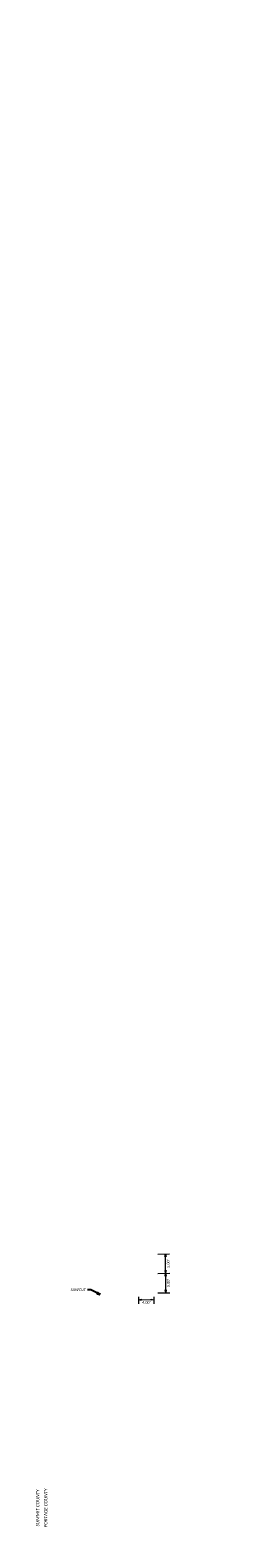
# Model space of a CAD drawing. Header units: feet. Extents: x 2273748 to 2273844, y 502207 to 503007.
# Tile 3 of 3: x 2273791 to 2273844, y 502618 to 503007. Entities that reach past the tile are written whole.
import ezdxf
from ezdxf import colors
from ezdxf.entities.mleader import LeaderData, LeaderLine
from ezdxf.math import Vec2, Vec3

# ---------------------------------------------------------------- set-up
doc = ezdxf.new("R2010")
doc.units = ezdxf.units.FT
doc.header["$LTSCALE"] = 5
doc.header["$MEASUREMENT"] = 0
doc.layers.get('0').update_dxf_attribs({"lineweight": 15, "true_color": 0xc2ced6})
doc.layers.get('Defpoints').update_dxf_attribs({"lineweight": 15})
doc.layers.add('0_Xref', color=7, linetype='Continuous', lineweight=15)
doc.layers.add('TX_P_5', color=7, linetype='Continuous', lineweight=35)
doc.styles.add('P_Slanted - Normal Fixed Spacing', font='calibrii.ttf', dxfattribs={"height": 0.14})
doc.styles.add('P_Slanted - Sub Title', font='calibrii.ttf', dxfattribs={"height": 0.17})
doc.dimstyles.new('P_Dec-0 Masked Slanted', dxfattribs={"dimtxt": 0.14, "dimasz": 0.14, "dimexe": 0.21, "dimexo": 0.21, "dimgap": 0.0625, "dimtad": 1, "dimdec": 0, "dimzin": 3, "dimdsep": 46, "dimtxsty": 'P_Slanted - Normal Fixed Spacing', "dimblk": 'Dim1', "dimcen": 0.035, "dimclrd": 95, "dimclre": 95, "dimclrt": 7, "dimaunit": 1, "dimadec": 3, "dimazin": 2, "dimtfac": 1, "dimtdec": 0, "dimtix": 1, "dimtmove": 1, "dimatfit": 3, "dimldrblk": 'Dim1', "dimfxl": 1, "dimtfill": 1, "dimtolj": 1, "dimtzin": 0, "dimlwd": 15, "dimlwe": 15, "dimarcsym": 0})
doc.dimstyles.new('P_Dec-2 Masked Slanted', dxfattribs={"dimtxt": 0.14, "dimasz": 0.14, "dimexe": 0.21, "dimexo": 0.21, "dimgap": 0.0625, "dimtad": 1, "dimzin": 3, "dimdsep": 46, "dimtxsty": 'P_Slanted - Normal Fixed Spacing', "dimblk": 'Dim1', "dimcen": 0.035, "dimclrd": 95, "dimclre": 95, "dimclrt": 7, "dimaunit": 1, "dimadec": 3, "dimazin": 2, "dimtfac": 1, "dimtix": 1, "dimtmove": 1, "dimatfit": 3, "dimldrblk": 'Dim1', "dimfxl": 1, "dimtfill": 1, "dimtolj": 1, "dimtzin": 0, "dimlwd": 15, "dimlwe": 15, "dimarcsym": 0})

# ---------------------------------------------------------------- blocks, each defined once
blk = doc.blocks.new('Dim1')
h = blk.add_hatch(color=4)
h.dxf.hatch_style = 1
h.paths.add_polyline_path([(0, 0), (-1, -0.2), (-1, 0.2)])
at = {"color": 4}
blk.add_lwpolyline([(0, 0), (-1, -0.2), (-1, 0.2), (0, 0)], dxfattribs=at)
blk = doc.blocks.new('*D1300')
at = {"layer": '0_Xref', "color": 95, "linetype": 'Continuous', "lineweight": 15, "transparency": 16777216}
for p, q in [((2273824.11, 502691.68), (2273827.17, 502691.7)), ((2273826.15, 502687.4), (2273826.12, 502691)), ((2273824.14, 502686.68), (2273827.2, 502686.7))]:
    blk.add_line(p, q, dxfattribs=at)
at = {"layer": 'Defpoints', "color": 0, "transparency": 16777216}
for p in [(2273823.06, 502691.67), (2273823.09, 502686.67)]:
    blk.add_point(p, dxfattribs=at)
at = {"layer": '0_Xref', "color": 95, "lineweight": 15, "transparency": 16777216, "xscale": 0.7000000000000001, "yscale": 0.7000000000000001, "zscale": 0.7000000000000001}
for p, rotation in [((2273826.12, 502691.7), 90.41347978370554), ((2273826.15, 502686.7), 270.4134797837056)]:
    blk.add_blockref('Dim1', p, dxfattribs=dict(at, rotation=rotation))
at = {"layer": '0_Xref', "color": 7, "transparency": 16777216, "insert": (2273826.81, 502689.2), "char_height": 0.7, "attachment_point": 5, "rotation": 90.4135, "style": 'P_Slanted - Normal Fixed Spacing', "bg_fill": 3, "box_fill_scale": 1.25, "bg_fill_color": 256, "bg_fill_true_color": 13158600, "bg_fill_transparency": 0}
blk.add_mtext("\\A1;5.00'", dxfattribs=at)
at = {"layer": 'Defpoints', "color": 0, "transparency": 16777216}
blk.add_point((2273826.12, 502691.7), dxfattribs=at)
blk = doc.blocks.new('*D1301')
at = {"layer": '0_Xref', "color": 95, "linetype": 'Continuous', "lineweight": 15, "transparency": 16777216}
for p, q in [((2273819.14, 502680.6), (2273819.15, 502678.8)), ((2273819.84, 502679.85), (2273822.44, 502679.87)), ((2273823.14, 502680.62), (2273823.15, 502678.83))]:
    blk.add_line(p, q, dxfattribs=at)
at = {"layer": 'Defpoints', "color": 0, "transparency": 16777216}
blk.add_point((2273823.13, 502681.67), dxfattribs=at)
at = {"layer": '0_Xref', "color": 95, "lineweight": 15, "transparency": 16777216, "xscale": 0.7000000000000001, "yscale": 0.7000000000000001, "zscale": 0.7000000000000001}
for p, rotation in [((2273819.14, 502679.85), 180.413479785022), ((2273823.14, 502679.88), 0.4134797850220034)]:
    blk.add_blockref('Dim1', p, dxfattribs=dict(at, rotation=rotation))
at = {"layer": '0_Xref', "color": 7, "transparency": 16777216, "insert": (2273821.15, 502679.19), "char_height": 0.7, "attachment_point": 5, "rotation": 0.4135, "style": 'P_Slanted - Normal Fixed Spacing', "bg_fill": 3, "box_fill_scale": 1.25, "bg_fill_color": 256, "bg_fill_true_color": 13158600, "bg_fill_transparency": 0}
blk.add_mtext("\\A1;4.00'", dxfattribs=at)
at = {"layer": 'Defpoints', "color": 0, "transparency": 16777216}
for p in [(2273819.13, 502681.65), (2273823.14, 502679.88)]:
    blk.add_point(p, dxfattribs=at)
blk = doc.blocks.new('*D1302')
at = {"layer": '0_Xref', "color": 95, "linetype": 'Continuous', "lineweight": 15, "transparency": 16777216}
for p, q in [((2273824.14, 502686.68), (2273827.2, 502686.7)), ((2273826.19, 502682.4), (2273826.16, 502686)), ((2273824.18, 502681.68), (2273827.24, 502681.7))]:
    blk.add_line(p, q, dxfattribs=at)
at = {"layer": 'Defpoints', "color": 0, "transparency": 16777216}
for p in [(2273823.09, 502686.67), (2273823.13, 502681.67)]:
    blk.add_point(p, dxfattribs=at)
at = {"layer": '0_Xref', "color": 95, "lineweight": 15, "transparency": 16777216, "xscale": 0.7000000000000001, "yscale": 0.7000000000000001, "zscale": 0.7000000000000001}
for p, rotation in [((2273826.15, 502686.7), 90.41347978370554), ((2273826.19, 502681.7), 270.4134797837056)]:
    blk.add_blockref('Dim1', p, dxfattribs=dict(at, rotation=rotation))
at = {"layer": '0_Xref', "color": 7, "transparency": 16777216, "insert": (2273826.84, 502684.2), "char_height": 0.7, "attachment_point": 5, "rotation": 90.4135, "style": 'P_Slanted - Normal Fixed Spacing', "bg_fill": 3, "box_fill_scale": 1.25, "bg_fill_color": 256, "bg_fill_true_color": 13158600, "bg_fill_transparency": 0}
blk.add_mtext("\\A1;5.00'", dxfattribs=at)
at = {"layer": 'Defpoints', "color": 0, "transparency": 16777216}
blk.add_point((2273826.15, 502686.7), dxfattribs=at)
blk = doc.blocks.new('*D1313')
at = {"layer": 'Defpoints', "color": 0, "transparency": 16777216}
for p in [(2273791.28, 503007.44), (2273794.22, 502599.64), (2273844.22, 502600), (2273797.05, 502207.46)]:
    blk.add_point(p, dxfattribs=at)
at = {"layer": 'TX_P_5', "color": 95, "linetype": 'Continuous', "lineweight": 15, "transparency": 16777216}
blk.add_arc((2273794.22, 502599.64), 3.55, 11.7188, 79.1081, dxfattribs=at)
at = {"layer": 'TX_P_5', "color": 95, "lineweight": 15, "transparency": 16777216, "xscale": 0.7000000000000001, "yscale": 0.7000000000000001, "zscale": 0.7000000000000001}
for p, rotation in [((2273794.19, 502603.19), 174.7608102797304), ((2273797.77, 502599.67), 276.0661492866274)]:
    blk.add_blockref('Dim1', p, dxfattribs=dict(at, rotation=rotation))
at = {"layer": 'TX_P_5', "color": 7, "transparency": 16777216, "insert": (2273797.18, 502602.65), "char_height": 0.7, "attachment_point": 5, "rotation": 135.4135, "style": 'P_Slanted - Normal Fixed Spacing', "bg_fill": 3, "box_fill_scale": 1.25, "bg_fill_color": 256, "bg_fill_true_color": 13158600, "bg_fill_transparency": 0}
blk.add_mtext('\\A1;90°', dxfattribs=at)
at = {"layer": 'Defpoints', "color": 0, "transparency": 16777216}
blk.add_point((2273797.28, 502601.44), dxfattribs=at)

msp = doc.modelspace()

# ---------------------------------------------------------------- dimensions: what is measured, and where the dimension line sits
at = {"layer": '0_Xref'}
for p1, p2, distance, override, picture, middle in [((2273823.092, 502686.674), (2273823.056, 502691.674), -3.063, {"dimpost": "'"}, '*D1300', (2273826.807, 502689.201)), ((2273819.128, 502681.645), (2273823.128, 502681.674), -1.797, {"dimtad": 4, "dimpost": "'"}, '*D1301', (2273821.146, 502679.191))]:
    dim = msp.add_aligned_dim(p1=p1, p2=p2, distance=distance, dimstyle='P_Dec-2 Masked Slanted', override=override, dxfattribs=at)
    dim.commit()
    dim.dimension.update_dxf_attribs({"geometry": picture, "text_midpoint": middle})

# ---------------------------------------------------------------- leaders
at = {"layer": 'TX_P_5'}
ml = msp.add_multileader_mtext('Standard', dxfattribs=at)
ml.set_content('SAWCUT', color=7, style='P_Slanted - Normal Fixed Spacing')
ml.set_leader_properties(color=95)
ml.set_arrow_properties(name='Dim1')
ml.build(insert=Vec2(0, 0))
ml.multileader.update_dxf_attribs({"text_right_attachment_type": 3, "dogleg_length": 0.18, "arrow_head_size": 0.7, "scale": 5})
ctx = ml.context
ctx.base_point, ctx.scale, ctx.char_height, ctx.arrow_head_size, ctx.landing_gap_size, ctx.plane_origin = Vec3(2273801.113, 502682.473), 5, 0.7, 0.7, 0.45, Vec3(2273804.383, 502679.028)
ctx.right_attachment, ctx.text_align_type = 3, 2
notes = []
notes.append((ctx, [(0, (1, 1, 0), (2273806.926, 502682.466), (-1, 0), 0.9, [(0, [(2273809.259, 502681.242)], 0, [])])]))
ctx.mtext.insert, ctx.mtext.alignment, ctx.mtext.flow_direction = Vec3(2273805.576, 502682.828), 3, 5
for ctx, leaders in notes:
    for number, flags, end, landing, length, lines in leaders:
        leader = LeaderData()
        leader.index, (leader.has_last_leader_line, leader.has_dogleg_vector, leader.attachment_direction) = number, flags
        leader.last_leader_point, leader.dogleg_vector, leader.dogleg_length = Vec3(end), Vec3(landing), length
        for number, points, colour, breaks in lines:
            line = LeaderLine()
            line.index, line.vertices, line.color, line.breaks = number, Vec3.list(points), colors.encode_raw_color(colour), breaks
            leader.lines.append(line)
        ctx.leaders.append(leader)

# ---------------------------------------------------------------- next in the draw order: dimensions: what is measured, and where the dimension line sits
at = {"layer": '0_Xref'}
dim = msp.add_aligned_dim(p1=(2273823.128, 502681.674), p2=(2273823.092, 502686.674), distance=-3.063, dimstyle='P_Dec-2 Masked Slanted', override={"dimpost": "'"}, dxfattribs=at)
dim.commit()
dim.dimension.update_dxf_attribs({"geometry": '*D1302', "text_midpoint": (2273826.843, 502684.201)})

# ---------------------------------------------------------------- next in the draw order: dimensions: what is measured, and where the dimension line sits
at = {"layer": 'TX_P_5'}
dim = msp.add_angular_dim_2l(base=(2273797.283, 502601.44), line1=((2273794.219, 502599.641), (2273844.218, 502600.002)), line2=((2273797.049, 502207.465), (2273791.276, 503007.444)), dimstyle='P_Dec-0 Masked Slanted', override={"dimpost": '', "dimaunit": 0}, dxfattribs=at)
dim.commit()
dim.dimension.update_dxf_attribs({"geometry": '*D1313', "text_midpoint": (2273797.184, 502602.649)})

# ---------------------------------------------------------------- next in the draw order: texts
at = {"layer": 'TX_P_5', "char_height": 0.85, "width": 10.50065, "attachment_point": 2, "rotation": 90, "line_spacing_factor": 1.14, "style": 'P_Slanted - Sub Title'}
for s, insert in [('SUMMIT COUNTY', (2273792.754, 502626.169)), ('PORTAGE COUNTY', (2273794.853, 502626.169))]:
    msp.add_mtext(s, dxfattribs=dict(at, insert=insert))

doc.saveas('drawing.dxf')
